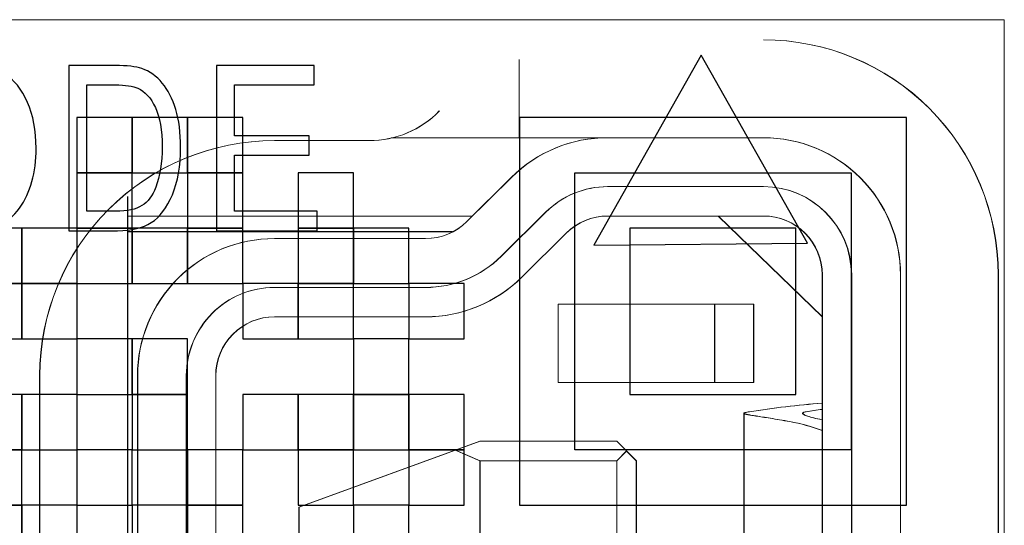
# Model space of a CAD drawing. Header units: millimetres. Extents: x -371 to 373, y -280 to 256.
# Tile 48 of 103: x -278.28 to -270.75, y 163.68 to 167.55. Entities that reach past the tile are written whole.
import ezdxf

# ---------------------------------------------------------------- set-up
doc = ezdxf.new("R2010")
doc.units = ezdxf.units.MM
doc.header["$MEASUREMENT"] = 0
doc.layers.add('layer 1', color=7, linetype='Continuous')

msp = doc.modelspace()

# ---------------------------------------------------------------- linework, layer by layer
at = {"layer": 'layer 1', "color": 7, "lineweight": 20}
msp.add_open_spline([(-284.5171, 167.5468), (-284.5171, 167.5468), (-270.7461, 167.5468), (-270.7461, 167.5468), (-270.7461, 167.5468), (-270.7461, 167.5468), (-270.7461, 153.7758), (-270.7461, 153.7758), (-270.7461, 153.7758), (-270.7461, 153.7758), (-284.5171, 153.7758), (-284.5171, 153.7758), (-284.5171, 153.7758), (-284.5171, 153.7758), (-284.5171, 167.5468), (-284.5171, 167.5468)], degree=3, knots=[0, 0, 0, 0, 0.2, 0.2, 0.2, 0.2, 0.4, 0.4, 0.4, 0.4, 0.6, 0.6, 0.6, 0.6, 1, 1, 1, 1], dxfattribs=at)
at = {"layer": 'layer 1', "color": 9, "lineweight": 9}
for points, knots in [([(-270.7933, 165.5964), (-270.7933, 166.073), (-270.9825, 166.5299), (-271.3195, 166.8668), (-271.3195, 166.8668), (-271.6564, 167.2038), (-272.1133, 167.393), (-272.5899, 167.393)], [0, 0, 0, 0, 0.333333, 0.333333, 0.333333, 0.333333, 1, 1, 1, 1]), ([(-270.7913, 165.5966), (-270.7913, 166.0731), (-270.9807, 166.5301), (-271.3176, 166.8671), (-271.3176, 166.8671), (-271.6544, 167.204), (-272.1115, 167.3932), (-272.5879, 167.3932)], [0, 0, 0, 0, 0.333333, 0.333333, 0.333333, 0.333333, 1, 1, 1, 1]), ([(-276.3328, 166.622), (-276.8093, 166.622), (-277.2663, 166.4328), (-277.6031, 166.0957), (-277.6031, 166.0957), (-277.9401, 165.7589), (-278.1294, 165.3019), (-278.1294, 164.8254)], [0, 0, 0, 0, 0.333333, 0.333333, 0.333333, 0.333333, 1, 1, 1, 1]), ([(-276.3308, 166.6221), (-276.8074, 166.6221), (-277.2643, 166.4329), (-277.6013, 166.096), (-277.6013, 166.096), (-277.9382, 165.759), (-278.1274, 165.3021), (-278.1274, 164.8255)], [0, 0, 0, 0, 0.333333, 0.333333, 0.333333, 0.333333, 1, 1, 1, 1]), ([(-271.5418, 165.5964), (-271.5418, 165.8745), (-271.6522, 166.141), (-271.8488, 166.3375), (-271.8488, 166.3375), (-272.0453, 166.5341), (-272.3118, 166.6445), (-272.5899, 166.6445)], [0, 0, 0, 0, 0.333333, 0.333333, 0.333333, 0.333333, 1, 1, 1, 1]), ([(-271.5399, 165.5966), (-271.5399, 165.8746), (-271.6504, 166.1411), (-271.8468, 166.3377), (-271.8468, 166.3377), (-272.0434, 166.5343), (-272.31, 166.6446), (-272.5879, 166.6446)], [0, 0, 0, 0, 0.333333, 0.333333, 0.333333, 0.333333, 1, 1, 1, 1]), ([(-272.1407, 165.5964), (-272.1407, 165.7156), (-272.188, 165.8298), (-272.2723, 165.914), (-272.2723, 165.914), (-272.3565, 165.9983), (-272.4707, 166.0456), (-272.5899, 166.0456)], [0, 0, 0, 0, 0.333333, 0.333333, 0.333333, 0.333333, 1, 1, 1, 1]), ([(-272.1388, 165.5966), (-272.1388, 165.7158), (-272.1861, 165.83), (-272.2704, 165.9143), (-272.2704, 165.9143), (-272.3547, 165.9984), (-272.4689, 166.0457), (-272.5879, 166.0457)], [0, 0, 0, 0, 0.333333, 0.333333, 0.333333, 0.333333, 1, 1, 1, 1]), ([(-276.3328, 165.8734), (-276.6108, 165.8734), (-276.8773, 165.7631), (-277.0739, 165.5665), (-277.0739, 165.5665), (-277.2705, 165.3699), (-277.3808, 165.1034), (-277.3808, 164.8254)], [0, 0, 0, 0, 0.333333, 0.333333, 0.333333, 0.333333, 1, 1, 1, 1]), ([(-276.3308, 165.8736), (-276.6089, 165.8736), (-276.8754, 165.7632), (-277.0719, 165.5666), (-277.0719, 165.5666), (-277.2685, 165.3701), (-277.3789, 165.1036), (-277.3789, 164.8255)], [0, 0, 0, 0, 0.333333, 0.333333, 0.333333, 0.333333, 1, 1, 1, 1]), ([(-276.3328, 165.4991), (-276.5114, 165.4991), (-276.6828, 165.4282), (-276.8092, 165.3018), (-276.8092, 165.3018), (-276.9355, 165.1754), (-277.0065, 165.004), (-277.0065, 164.8254)], [0, 0, 0, 0, 0.333333, 0.333333, 0.333333, 0.333333, 1, 1, 1, 1]), ([(-276.3308, 165.4993), (-276.5096, 165.4993), (-276.6809, 165.4283), (-276.8072, 165.3019), (-276.8072, 165.3019), (-276.9336, 165.1756), (-277.0046, 165.0043), (-277.0046, 164.8255)], [0, 0, 0, 0, 0.333333, 0.333333, 0.333333, 0.333333, 1, 1, 1, 1]), ([(-276.3328, 165.2745), (-276.452, 165.2745), (-276.5662, 165.2272), (-276.6503, 165.1429), (-276.6503, 165.1429), (-276.7346, 165.0588), (-276.7819, 164.9446), (-276.7819, 164.8254)], [0, 0, 0, 0, 0.333333, 0.333333, 0.333333, 0.333333, 1, 1, 1, 1]), ([(-276.3308, 165.2747), (-276.45, 165.2747), (-276.5642, 165.2274), (-276.6485, 165.1432), (-276.6485, 165.1432), (-276.7327, 165.0589), (-276.78, 164.9447), (-276.78, 164.8255)], [0, 0, 0, 0, 0.333333, 0.333333, 0.333333, 0.333333, 1, 1, 1, 1]), ([(-272.7396, 164.5369), (-272.7396, 164.5381), (-272.7382, 164.539), (-272.737, 164.5396), (-272.737, 164.5396), (-272.7343, 164.5411), (-272.7318, 164.5417), (-272.7292, 164.5424), (-272.7292, 164.5424), (-272.7252, 164.5435), (-272.7209, 164.5444), (-272.7165, 164.5453), (-272.7165, 164.5453), (-272.7105, 164.5465), (-272.7047, 164.5475), (-272.6987, 164.5484)], [0, 0, 0, 0, 0.2, 0.2, 0.2, 0.2, 0.4, 0.4, 0.4, 0.4, 0.6, 0.6, 0.6, 0.6, 1, 1, 1, 1]), ([(-272.3888, 164.4736), (-272.415, 164.4783), (-272.441, 164.483), (-272.4674, 164.4873), (-272.4674, 164.4873), (-272.4906, 164.4914), (-272.514, 164.4951), (-272.5373, 164.4989), (-272.5373, 164.4989), (-272.5575, 164.5022), (-272.5776, 164.5053), (-272.5978, 164.5084), (-272.5978, 164.5084), (-272.6146, 164.511), (-272.6313, 164.5135), (-272.6481, 164.5162), (-272.6481, 164.5162), (-272.6614, 164.5183), (-272.6746, 164.5204), (-272.6878, 164.5227), (-272.6878, 164.5227), (-272.6974, 164.5242), (-272.7069, 164.526), (-272.7165, 164.5279), (-272.7165, 164.5279), (-272.7198, 164.5287), (-272.7233, 164.5294), (-272.7266, 164.5303), (-272.7266, 164.5303), (-272.7289, 164.531), (-272.7315, 164.5318), (-272.7337, 164.5325), (-272.7337, 164.5325), (-272.7352, 164.5331), (-272.7367, 164.5337), (-272.7381, 164.5348), (-272.7381, 164.5348), (-272.7388, 164.5352), (-272.7396, 164.536), (-272.7396, 164.5369)], [0, 0, 0, 0, 0.090909, 0.090909, 0.090909, 0.090909, 0.181818, 0.181818, 0.181818, 0.181818, 0.272727, 0.272727, 0.272727, 0.272727, 0.363636, 0.363636, 0.363636, 0.363636, 0.454545, 0.454545, 0.454545, 0.454545, 0.545455, 0.545455, 0.545455, 0.545455, 0.636364, 0.636364, 0.636364, 0.636364, 0.727273, 0.727273, 0.727273, 0.727273, 0.818182, 0.818182, 0.818182, 0.818182, 1, 1, 1, 1]), ([(-272.7376, 164.537), (-272.7376, 164.5382), (-272.7363, 164.5391), (-272.7351, 164.5397), (-272.7351, 164.5397), (-272.7324, 164.5412), (-272.73, 164.5418), (-272.7274, 164.5426), (-272.7274, 164.5426), (-272.7233, 164.5436), (-272.7189, 164.5447), (-272.7146, 164.5454), (-272.7146, 164.5454), (-272.7087, 164.5466), (-272.7027, 164.5477), (-272.6969, 164.5486)], [0, 0, 0, 0, 0.2, 0.2, 0.2, 0.2, 0.4, 0.4, 0.4, 0.4, 0.6, 0.6, 0.6, 0.6, 1, 1, 1, 1]), ([(-272.3868, 164.4737), (-272.413, 164.4785), (-272.4392, 164.4831), (-272.4654, 164.4876), (-272.4654, 164.4876), (-272.4887, 164.4915), (-272.512, 164.4954), (-272.5354, 164.499), (-272.5354, 164.499), (-272.5556, 164.5023), (-272.5756, 164.5054), (-272.5958, 164.5086), (-272.5958, 164.5086), (-272.6126, 164.5111), (-272.6294, 164.5137), (-272.6462, 164.5164), (-272.6462, 164.5164), (-272.6595, 164.5185), (-272.6727, 164.5206), (-272.6858, 164.5228), (-272.6858, 164.5228), (-272.6956, 164.5245), (-272.7051, 164.5261), (-272.7146, 164.5282), (-272.7146, 164.5282), (-272.7179, 164.5288), (-272.7213, 164.5297), (-272.7246, 164.5306), (-272.7246, 164.5306), (-272.7272, 164.5312), (-272.7295, 164.5319), (-272.7319, 164.5328), (-272.7319, 164.5328), (-272.7334, 164.5333), (-272.7348, 164.5339), (-272.7363, 164.5349), (-272.7363, 164.5349), (-272.7369, 164.5355), (-272.7376, 164.5361), (-272.7376, 164.537)], [0, 0, 0, 0, 0.090909, 0.090909, 0.090909, 0.090909, 0.181818, 0.181818, 0.181818, 0.181818, 0.272727, 0.272727, 0.272727, 0.272727, 0.363636, 0.363636, 0.363636, 0.363636, 0.454545, 0.454545, 0.454545, 0.454545, 0.545455, 0.545455, 0.545455, 0.545455, 0.636364, 0.636364, 0.636364, 0.636364, 0.727273, 0.727273, 0.727273, 0.727273, 0.818182, 0.818182, 0.818182, 0.818182, 1, 1, 1, 1]), ([(-272.2904, 164.5369), (-272.2904, 164.5399), (-272.2871, 164.542), (-272.284, 164.5435), (-272.284, 164.5435), (-272.2813, 164.5448), (-272.2787, 164.5454), (-272.2761, 164.5462), (-272.2761, 164.5462), (-272.2725, 164.5471), (-272.2687, 164.5478), (-272.265, 164.5484)], [0, 0, 0, 0, 0.25, 0.25, 0.25, 0.25, 0.5, 0.5, 0.5, 0.5, 1, 1, 1, 1]), ([(-272.1436, 164.4876), (-272.1645, 164.492), (-272.1856, 164.4966), (-272.2064, 164.5019), (-272.2064, 164.5019), (-272.222, 164.5057), (-272.2374, 164.5101), (-272.2527, 164.5152), (-272.2527, 164.5152), (-272.2624, 164.5183), (-272.272, 164.5219), (-272.2808, 164.5269), (-272.2808, 164.5269), (-272.2834, 164.5284), (-272.2859, 164.5298), (-272.288, 164.5321), (-272.288, 164.5321), (-272.2892, 164.5334), (-272.2904, 164.5351), (-272.2904, 164.5369)], [0, 0, 0, 0, 0.166667, 0.166667, 0.166667, 0.166667, 0.333333, 0.333333, 0.333333, 0.333333, 0.5, 0.5, 0.5, 0.5, 0.666667, 0.666667, 0.666667, 0.666667, 1, 1, 1, 1]), ([(-272.2885, 164.537), (-272.2885, 164.5402), (-272.2852, 164.5423), (-272.282, 164.5436), (-272.282, 164.5436), (-272.2793, 164.545), (-272.2768, 164.5457), (-272.2741, 164.5463), (-272.2741, 164.5463), (-272.2705, 164.5472), (-272.2668, 164.548), (-272.263, 164.5486)], [0, 0, 0, 0, 0.25, 0.25, 0.25, 0.25, 0.5, 0.5, 0.5, 0.5, 1, 1, 1, 1]), ([(-272.1416, 164.4878), (-272.1627, 164.4921), (-272.1837, 164.4969), (-272.2045, 164.5022), (-272.2045, 164.5022), (-272.2201, 164.506), (-272.2355, 164.5102), (-272.2508, 164.5153), (-272.2508, 164.5153), (-272.2605, 164.5185), (-272.2702, 164.5221), (-272.279, 164.527), (-272.279, 164.527), (-272.2816, 164.5285), (-272.284, 164.53), (-272.2861, 164.5322), (-272.2861, 164.5322), (-272.2874, 164.5336), (-272.2885, 164.5352), (-272.2885, 164.537)], [0, 0, 0, 0, 0.166667, 0.166667, 0.166667, 0.166667, 0.333333, 0.333333, 0.333333, 0.333333, 0.5, 0.5, 0.5, 0.5, 0.666667, 0.666667, 0.666667, 0.666667, 1, 1, 1, 1])]:
    msp.add_open_spline(points, degree=3, knots=knots, dxfattribs=at)
for points in [[(-274.4594, 166.6446), (-274.4594, 166.6446), (-274.4594, 167.2429), (-274.4594, 167.2429)], [(-275.6074, 166.622), (-275.4053, 166.622), (-275.2116, 166.7037), (-275.0707, 166.8488)], [(-275.6055, 166.6221), (-275.4033, 166.6221), (-275.2098, 166.704), (-275.0687, 166.849)], [(-275.6074, 166.622), (-275.6074, 166.622), (-276.3328, 166.622), (-276.3328, 166.622)], [(-275.6055, 166.6221), (-275.6055, 166.6221), (-276.3308, 166.6221), (-276.3308, 166.6221)], [(-272.5899, 166.6445), (-272.5899, 166.6445), (-275.4399, 166.6445), (-275.4399, 166.6445)], [(-272.5879, 166.6446), (-272.5879, 166.6446), (-275.4379, 166.6446), (-275.4379, 166.6446)], [(-273.7825, 166.6445), (-274.0587, 166.6445), (-274.3237, 166.5355), (-274.52, 166.3411)], [(-273.7806, 166.6446), (-274.0568, 166.6446), (-274.3218, 166.5356), (-274.5181, 166.3413)], [(-274.52, 166.3411), (-274.52, 166.3411), (-274.8609, 166.0034), (-274.8609, 166.0034)], [(-274.5181, 166.3413), (-274.5181, 166.3413), (-274.859, 166.0037), (-274.859, 166.0037)], [(-273.7825, 166.2702), (-273.9601, 166.2702), (-274.1304, 166.2001), (-274.2565, 166.0751)], [(-273.7806, 166.2703), (-273.9581, 166.2703), (-274.1285, 166.2002), (-274.2547, 166.0754)], [(-273.7825, 166.2702), (-273.7825, 166.2702), (-272.5899, 166.2702), (-272.5899, 166.2702)], [(-273.7806, 166.2703), (-273.7806, 166.2703), (-272.5879, 166.2703), (-272.5879, 166.2703)], [(-271.9161, 165.5964), (-271.9161, 165.9685), (-272.2178, 166.2702), (-272.5899, 166.2702)], [(-271.9142, 165.5966), (-271.9142, 165.9688), (-272.2159, 166.2703), (-272.5879, 166.2703)], [(-277.4557, 166.1944), (-277.4557, 166.1944), (-277.4557, 155.5663), (-277.4557, 155.5663)], [(-277.4537, 166.1949), (-277.4537, 166.1949), (-277.4537, 155.5663), (-277.4537, 155.5663)], [(-277.4557, 166.0456), (-277.4557, 166.0456), (-274.8182, 166.0456), (-274.8182, 166.0456)], [(-277.4537, 166.0457), (-277.4537, 166.0457), (-274.8165, 166.0457), (-274.8165, 166.0457)], [(-274.5974, 165.7375), (-274.5974, 165.7375), (-274.2565, 166.0751), (-274.2565, 166.0751)], [(-274.5956, 165.7376), (-274.5956, 165.7376), (-274.2547, 166.0754), (-274.2547, 166.0754)], [(-273.7825, 166.0456), (-273.9008, 166.0456), (-274.0144, 165.9989), (-274.0986, 165.9156)], [(-273.7806, 166.0457), (-273.899, 166.0457), (-274.0125, 165.999), (-274.0966, 165.9158)], [(-273.7825, 166.0456), (-273.7825, 166.0456), (-272.5899, 166.0456), (-272.5899, 166.0456)], [(-273.7806, 166.0457), (-273.7806, 166.0457), (-272.5879, 166.0457), (-272.5879, 166.0457)], [(-272.935, 166.0456), (-272.935, 166.0456), (-272.1407, 165.2745), (-272.1407, 165.2745)], [(-272.933, 166.0457), (-272.933, 166.0457), (-272.1388, 165.2747), (-272.1388, 165.2747)], [(-275.177, 165.8734), (-275.0585, 165.8734), (-274.9449, 165.9201), (-274.8609, 166.0034)], [(-275.175, 165.8736), (-275.0566, 165.8736), (-274.9431, 165.9203), (-274.859, 166.0037)], [(-274.9708, 165.9258), (-274.9708, 165.9258), (-277.4557, 165.9258), (-277.4557, 165.9258)], [(-274.9689, 165.926), (-274.9689, 165.926), (-277.4537, 165.926), (-277.4537, 165.926)], [(-275.177, 165.8734), (-275.177, 165.8734), (-276.3328, 165.8734), (-276.3328, 165.8734)], [(-275.175, 165.8736), (-275.175, 165.8736), (-276.3308, 165.8736), (-276.3308, 165.8736)], [(-274.4395, 165.5779), (-274.4395, 165.5779), (-274.0986, 165.9156), (-274.0986, 165.9156)], [(-274.4375, 165.5782), (-274.4375, 165.5782), (-274.0966, 165.9158), (-274.0966, 165.9158)], [(-275.177, 165.4991), (-274.9599, 165.4991), (-274.7516, 165.5848), (-274.5974, 165.7375)], [(-275.175, 165.4993), (-274.9579, 165.4993), (-274.7498, 165.5849), (-274.5956, 165.7376)], [(-275.177, 165.2745), (-274.9007, 165.2745), (-274.6357, 165.3835), (-274.4395, 165.5779)], [(-275.175, 165.2747), (-274.8988, 165.2747), (-274.6338, 165.3838), (-274.4375, 165.5782)], [(-272.1407, 165.5964), (-272.1407, 165.5964), (-272.1407, 156.1642), (-272.1407, 156.1642)], [(-272.1388, 165.5966), (-272.1388, 165.5966), (-272.1388, 156.1644), (-272.1388, 156.1644)], [(-271.9161, 165.5964), (-271.9161, 165.5964), (-271.9161, 156.1642), (-271.9161, 156.1642)], [(-271.9142, 165.5966), (-271.9142, 165.5966), (-271.9142, 156.1644), (-271.9142, 156.1644)], [(-271.5418, 156.1642), (-271.5418, 156.1642), (-271.5418, 165.5964), (-271.5418, 165.5964)], [(-271.5399, 156.1644), (-271.5399, 156.1644), (-271.5399, 165.5966), (-271.5399, 165.5966)], [(-270.7933, 156.1642), (-270.7933, 156.1642), (-270.7933, 165.5964), (-270.7933, 165.5964)], [(-270.7913, 156.1644), (-270.7913, 156.1644), (-270.7913, 165.5966), (-270.7913, 165.5966)], [(-276.3328, 165.4991), (-276.3328, 165.4991), (-275.177, 165.4991), (-275.177, 165.4991)], [(-276.3308, 165.4993), (-276.3308, 165.4993), (-275.175, 165.4993), (-275.175, 165.4993)], [(-274.1619, 165.3719), (-274.1619, 165.3719), (-274.1619, 164.773), (-274.1619, 164.773)], [(-272.6647, 165.3719), (-272.6647, 165.3719), (-274.1619, 165.3719), (-274.1619, 165.3719)], [(-274.1599, 165.372), (-274.1599, 165.372), (-274.1599, 164.7731), (-274.1599, 164.7731)], [(-272.6628, 165.372), (-272.6628, 165.372), (-274.1599, 165.372), (-274.1599, 165.372)], [(-272.9642, 165.3719), (-272.9642, 165.3719), (-272.9642, 164.773), (-272.9642, 164.773)], [(-272.9622, 165.372), (-272.9622, 165.372), (-272.9622, 164.7731), (-272.9622, 164.7731)], [(-272.6647, 164.773), (-272.6647, 164.773), (-272.6647, 165.3719), (-272.6647, 165.3719)], [(-272.6628, 164.7731), (-272.6628, 164.7731), (-272.6628, 165.372), (-272.6628, 165.372)], [(-276.3328, 165.2745), (-276.3328, 165.2745), (-275.177, 165.2745), (-275.177, 165.2745)], [(-276.3308, 165.2747), (-276.3308, 165.2747), (-275.175, 165.2747), (-275.175, 165.2747)], [(-278.1294, 164.8254), (-278.1294, 164.8254), (-278.1294, 156.9353), (-278.1294, 156.9353)], [(-278.1274, 164.8255), (-278.1274, 164.8255), (-278.1274, 156.9354), (-278.1274, 156.9354)], [(-277.3808, 164.8254), (-277.3808, 164.8254), (-277.3808, 156.9353), (-277.3808, 156.9353)], [(-277.3789, 164.8255), (-277.3789, 164.8255), (-277.3789, 156.9354), (-277.3789, 156.9354)], [(-277.0065, 156.9353), (-277.0065, 156.9353), (-277.0065, 164.8254), (-277.0065, 164.8254)], [(-277.0046, 156.9354), (-277.0046, 156.9354), (-277.0046, 164.8255), (-277.0046, 164.8255)], [(-276.7819, 164.8254), (-276.7819, 164.8254), (-276.7819, 156.9353), (-276.7819, 156.9353)], [(-276.78, 164.8255), (-276.78, 164.8255), (-276.78, 156.9354), (-276.78, 156.9354)], [(-274.1619, 164.773), (-274.1619, 164.773), (-272.6647, 164.773), (-272.6647, 164.773)], [(-274.1599, 164.7731), (-274.1599, 164.7731), (-272.6628, 164.7731), (-272.6628, 164.7731)], [(-272.1407, 164.6141), (-272.3276, 164.6002), (-272.5138, 164.5784), (-272.6987, 164.5484)], [(-272.1388, 164.6143), (-272.3256, 164.6004), (-272.5119, 164.5785), (-272.6969, 164.5486)], [(-272.7396, 163.2125), (-272.7396, 163.2125), (-272.7396, 164.5369), (-272.7396, 164.5369)], [(-272.7376, 163.2126), (-272.7376, 163.2126), (-272.7376, 164.537), (-272.7376, 164.537)], [(-272.1407, 164.5673), (-272.1822, 164.5614), (-272.2237, 164.5552), (-272.265, 164.5484)], [(-272.1388, 164.5674), (-272.1802, 164.5616), (-272.2217, 164.5553), (-272.263, 164.5486)], [(-272.1406, 164.4059), (-272.2213, 164.4354), (-272.3043, 164.458), (-272.3888, 164.4736)], [(-272.1388, 164.406), (-272.2193, 164.4355), (-272.3024, 164.4581), (-272.3868, 164.4737)], [(-274.7608, 164.3238), (-274.7608, 164.3238), (-276.1456, 163.8197), (-276.1456, 163.8197)], [(-274.7588, 164.324), (-274.7588, 164.324), (-276.1437, 163.82), (-276.1437, 163.82)], [(-273.7127, 164.3238), (-273.7127, 164.3238), (-274.7608, 164.3238), (-274.7608, 164.3238)], [(-273.7108, 164.324), (-273.7108, 164.324), (-274.7588, 164.324), (-274.7588, 164.324)], [(-273.563, 164.1741), (-273.563, 164.1741), (-273.7127, 164.3238), (-273.7127, 164.3238)], [(-273.5611, 164.1743), (-273.5611, 164.1743), (-273.7108, 164.324), (-273.7108, 164.324)], [(-274.7608, 164.1741), (-274.7608, 164.1741), (-274.9488, 164.2554), (-274.9488, 164.2554)], [(-274.7588, 164.1743), (-274.7588, 164.1743), (-274.9469, 164.2556), (-274.9469, 164.2556)], [(-273.6379, 164.249), (-273.6379, 164.249), (-273.7127, 164.1741), (-273.7127, 164.1741)], [(-273.6359, 164.2491), (-273.6359, 164.2491), (-273.7108, 164.1743), (-273.7108, 164.1743)], [(-274.7608, 163.5753), (-274.7608, 163.5753), (-274.7608, 164.1741), (-274.7608, 164.1741)], [(-274.7608, 164.1741), (-274.7608, 164.1741), (-273.7127, 164.1741), (-273.7127, 164.1741)], [(-274.7588, 163.5754), (-274.7588, 163.5754), (-274.7588, 164.1743), (-274.7588, 164.1743)], [(-274.7588, 164.1743), (-274.7588, 164.1743), (-273.7108, 164.1743), (-273.7108, 164.1743)], [(-273.7127, 164.1741), (-273.7127, 164.1741), (-273.7127, 157.5866), (-273.7127, 157.5866)], [(-273.7108, 164.1743), (-273.7108, 164.1743), (-273.7108, 157.5867), (-273.7108, 157.5867)], [(-273.563, 157.5866), (-273.563, 157.5866), (-273.563, 164.1741), (-273.563, 164.1741)], [(-273.5611, 157.5867), (-273.5611, 157.5867), (-273.5611, 164.1743), (-273.5611, 164.1743)], [(-276.1456, 163.8197), (-276.1456, 163.8197), (-276.1456, 163.0412), (-276.1456, 163.0412)], [(-276.1437, 163.82), (-276.1437, 163.82), (-276.1437, 163.0415), (-276.1437, 163.0415)]]:
    msp.add_open_spline(points, degree=3, dxfattribs=at)
at = {"layer": 'layer 1', "color": 8}
for points, knots in [([(-272.2533, 165.8383), (-272.2533, 165.8383), (-273.8883, 165.8216), (-273.8883, 165.8216), (-273.8883, 165.8216), (-273.8883, 165.8216), (-273.0661, 167.2769), (-273.0661, 167.2769), (-273.0661, 167.2769), (-273.0661, 167.2769), (-272.2533, 165.8383), (-272.2533, 165.8383)], [0, 0, 0, 0, 0.25, 0.25, 0.25, 0.25, 0.5, 0.5, 0.5, 0.5, 1, 1, 1, 1]), ([(-279.1474, 166.548), (-279.1474, 166.7632), (-279.1001, 166.9284), (-279.0051, 167.044), (-279.0051, 167.044), (-278.9105, 167.1595), (-278.7923, 167.2174), (-278.6509, 167.2174), (-278.6509, 167.2174), (-278.5594, 167.2174), (-278.4763, 167.1915), (-278.401, 167.1401), (-278.401, 167.1401), (-278.3257, 167.0884), (-278.2661, 167.0134), (-278.222, 166.9149), (-278.222, 166.9149), (-278.1782, 166.8167), (-278.1561, 166.6994), (-278.1561, 166.5636), (-278.1561, 166.5636), (-278.1561, 166.3766), (-278.1987, 166.2243), (-278.2837, 166.1068), (-278.2837, 166.1068), (-278.3775, 165.9771), (-278.5001, 165.9121), (-278.6518, 165.9121), (-278.6518, 165.9121), (-278.8046, 165.9121), (-278.9275, 165.9786), (-279.0207, 166.1117), (-279.0207, 166.1117), (-279.1051, 166.2323), (-279.1474, 166.3775), (-279.1474, 166.548)], [0, 0, 0, 0, 0.1, 0.1, 0.1, 0.1, 0.2, 0.2, 0.2, 0.2, 0.3, 0.3, 0.3, 0.3, 0.4, 0.4, 0.4, 0.4, 0.5, 0.5, 0.5, 0.5, 0.6, 0.6, 0.6, 0.6, 0.7, 0.7, 0.7, 0.7, 0.8, 0.8, 0.8, 0.8, 1, 1, 1, 1]), ([(-277.906, 165.9333), (-277.906, 165.9333), (-277.906, 167.1963), (-277.906, 167.1963), (-277.906, 167.1963), (-277.906, 167.1963), (-277.5488, 167.1963), (-277.5488, 167.1963), (-277.5488, 167.1963), (-277.4607, 167.1963), (-277.3933, 167.1886), (-277.3475, 167.173), (-277.3475, 167.173), (-277.2872, 167.153), (-277.2352, 167.116), (-277.1908, 167.0628), (-277.1908, 167.0628), (-277.1467, 167.0093), (-277.1123, 166.942), (-277.0876, 166.8608), (-277.0876, 166.8608), (-277.0629, 166.7794), (-277.0505, 166.683), (-277.0505, 166.5715), (-277.0505, 166.5715), (-277.0505, 166.4287), (-277.0714, 166.3072), (-277.1135, 166.2076), (-277.1135, 166.2076), (-277.1552, 166.1079), (-277.209, 166.0374), (-277.2749, 165.9956), (-277.2749, 165.9956), (-277.3404, 165.9542), (-277.4263, 165.9333), (-277.5324, 165.9333), (-277.5324, 165.9333), (-277.5324, 165.9333), (-277.906, 165.9333), (-277.906, 165.9333)], [0, 0, 0, 0, 0.090909, 0.090909, 0.090909, 0.090909, 0.181818, 0.181818, 0.181818, 0.181818, 0.272727, 0.272727, 0.272727, 0.272727, 0.363636, 0.363636, 0.363636, 0.363636, 0.454545, 0.454545, 0.454545, 0.454545, 0.545455, 0.545455, 0.545455, 0.545455, 0.636364, 0.636364, 0.636364, 0.636364, 0.727273, 0.727273, 0.727273, 0.727273, 0.818182, 0.818182, 0.818182, 0.818182, 1, 1, 1, 1]), ([(-276.7764, 165.9333), (-276.7764, 165.9333), (-276.7764, 167.1963), (-276.7764, 167.1963), (-276.7764, 167.1963), (-276.7764, 167.1963), (-276.0286, 167.1963), (-276.0286, 167.1963), (-276.0286, 167.1963), (-276.0286, 167.1963), (-276.0286, 167.0481), (-276.0286, 167.0481), (-276.0286, 167.0481), (-276.0286, 167.0481), (-276.6389, 167.0481), (-276.6389, 167.0481), (-276.6389, 167.0481), (-276.6389, 167.0481), (-276.6389, 166.66), (-276.6389, 166.66), (-276.6389, 166.66), (-276.6389, 166.66), (-276.0656, 166.66), (-276.0656, 166.66), (-276.0656, 166.66), (-276.0656, 166.66), (-276.0656, 166.5119), (-276.0656, 166.5119), (-276.0656, 166.5119), (-276.0656, 166.5119), (-276.6389, 166.5119), (-276.6389, 166.5119), (-276.6389, 166.5119), (-276.6389, 166.5119), (-276.6389, 166.0815), (-276.6389, 166.0815), (-276.6389, 166.0815), (-276.6389, 166.0815), (-276.0039, 166.0815), (-276.0039, 166.0815), (-276.0039, 166.0815), (-276.0039, 166.0815), (-276.0039, 165.9333), (-276.0039, 165.9333), (-276.0039, 165.9333), (-276.0039, 165.9333), (-276.7764, 165.9333), (-276.7764, 165.9333)], [0, 0, 0, 0, 0.076923, 0.076923, 0.076923, 0.076923, 0.153846, 0.153846, 0.153846, 0.153846, 0.230769, 0.230769, 0.230769, 0.230769, 0.307692, 0.307692, 0.307692, 0.307692, 0.384615, 0.384615, 0.384615, 0.384615, 0.461538, 0.461538, 0.461538, 0.461538, 0.538462, 0.538462, 0.538462, 0.538462, 0.615385, 0.615385, 0.615385, 0.615385, 0.692308, 0.692308, 0.692308, 0.692308, 0.769231, 0.769231, 0.769231, 0.769231, 0.846154, 0.846154, 0.846154, 0.846154, 1, 1, 1, 1]), ([(-277.7685, 166.0815), (-277.7685, 166.0815), (-277.5483, 166.0815), (-277.5483, 166.0815), (-277.5483, 166.0815), (-277.4595, 166.0815), (-277.3922, 166.0959), (-277.3463, 166.125), (-277.3463, 166.125), (-277.3004, 166.1541), (-277.2652, 166.2008), (-277.2408, 166.2652), (-277.2408, 166.2652), (-277.2081, 166.3511), (-277.1917, 166.4537), (-277.1917, 166.5733), (-277.1917, 166.5733), (-277.1917, 166.7018), (-277.209, 166.8026), (-277.2437, 166.8758), (-277.2437, 166.8758), (-277.2784, 166.9493), (-277.3228, 166.9984), (-277.3775, 167.0231), (-277.3775, 167.0231), (-277.4139, 167.0399), (-277.4721, 167.0481), (-277.5518, 167.0481), (-277.5518, 167.0481), (-277.5518, 167.0481), (-277.7685, 167.0481), (-277.7685, 167.0481), (-277.7685, 167.0481), (-277.7685, 167.0481), (-277.7685, 166.0815), (-277.7685, 166.0815)], [0, 0, 0, 0, 0.1, 0.1, 0.1, 0.1, 0.2, 0.2, 0.2, 0.2, 0.3, 0.3, 0.3, 0.3, 0.4, 0.4, 0.4, 0.4, 0.5, 0.5, 0.5, 0.5, 0.6, 0.6, 0.6, 0.6, 0.7, 0.7, 0.7, 0.7, 0.8, 0.8, 0.8, 0.8, 1, 1, 1, 1])]:
    msp.add_open_spline(points, degree=3, knots=knots, dxfattribs=at)
at = {"layer": 'layer 1', "color": 250}
for points, knots in [([(-277.8433, 166.7982), (-277.8433, 166.7982), (-277.42, 166.7982), (-277.42, 166.7982), (-277.42, 166.7982), (-277.42, 166.7982), (-277.42, 166.375), (-277.42, 166.375), (-277.42, 166.375), (-277.42, 166.375), (-277.8433, 166.375), (-277.8433, 166.375), (-277.8433, 166.375), (-277.8433, 166.375), (-277.8433, 166.7982), (-277.8433, 166.7982)], [0, 0, 0, 0, 0.2, 0.2, 0.2, 0.2, 0.4, 0.4, 0.4, 0.4, 0.6, 0.6, 0.6, 0.6, 1, 1, 1, 1]), ([(-277.42, 166.7982), (-277.42, 166.7982), (-276.9968, 166.7982), (-276.9968, 166.7982), (-276.9968, 166.7982), (-276.9968, 166.7982), (-276.9968, 166.375), (-276.9968, 166.375), (-276.9968, 166.375), (-276.9968, 166.375), (-277.42, 166.375), (-277.42, 166.375), (-277.42, 166.375), (-277.42, 166.375), (-277.42, 166.7982), (-277.42, 166.7982)], [0, 0, 0, 0, 0.2, 0.2, 0.2, 0.2, 0.4, 0.4, 0.4, 0.4, 0.6, 0.6, 0.6, 0.6, 1, 1, 1, 1]), ([(-276.9968, 166.7982), (-276.9968, 166.7982), (-276.5735, 166.7982), (-276.5735, 166.7982), (-276.5735, 166.7982), (-276.5735, 166.7982), (-276.5735, 166.375), (-276.5735, 166.375), (-276.5735, 166.375), (-276.5735, 166.375), (-276.9968, 166.375), (-276.9968, 166.375), (-276.9968, 166.375), (-276.9968, 166.375), (-276.9968, 166.7982), (-276.9968, 166.7982)], [0, 0, 0, 0, 0.2, 0.2, 0.2, 0.2, 0.4, 0.4, 0.4, 0.4, 0.6, 0.6, 0.6, 0.6, 1, 1, 1, 1]), ([(-274.4574, 166.7981), (-274.4574, 166.7981), (-271.4948, 166.7981), (-271.4948, 166.7981), (-271.4948, 166.7981), (-271.4948, 166.7981), (-271.4948, 163.8355), (-271.4948, 163.8355), (-271.4948, 163.8355), (-271.4948, 163.8355), (-274.4574, 163.8355), (-274.4574, 163.8355), (-274.4574, 163.8355), (-274.4574, 163.8355), (-274.4574, 166.7981), (-274.4574, 166.7981)], [0, 0, 0, 0, 0.2, 0.2, 0.2, 0.2, 0.4, 0.4, 0.4, 0.4, 0.6, 0.6, 0.6, 0.6, 1, 1, 1, 1]), ([(-277.8433, 166.375), (-277.8433, 166.375), (-277.42, 166.375), (-277.42, 166.375), (-277.42, 166.375), (-277.42, 166.375), (-277.42, 165.9517), (-277.42, 165.9517), (-277.42, 165.9517), (-277.42, 165.9517), (-277.8433, 165.9517), (-277.8433, 165.9517), (-277.8433, 165.9517), (-277.8433, 165.9517), (-277.8433, 166.375), (-277.8433, 166.375)], [0, 0, 0, 0, 0.2, 0.2, 0.2, 0.2, 0.4, 0.4, 0.4, 0.4, 0.6, 0.6, 0.6, 0.6, 1, 1, 1, 1]), ([(-276.9968, 166.375), (-276.9968, 166.375), (-276.5735, 166.375), (-276.5735, 166.375), (-276.5735, 166.375), (-276.5735, 166.375), (-276.5735, 165.9517), (-276.5735, 165.9517), (-276.5735, 165.9517), (-276.5735, 165.9517), (-276.9968, 165.9517), (-276.9968, 165.9517), (-276.9968, 165.9517), (-276.9968, 165.9517), (-276.9968, 166.375), (-276.9968, 166.375)], [0, 0, 0, 0, 0.2, 0.2, 0.2, 0.2, 0.4, 0.4, 0.4, 0.4, 0.6, 0.6, 0.6, 0.6, 1, 1, 1, 1]), ([(-276.1503, 166.375), (-276.1503, 166.375), (-275.727, 166.375), (-275.727, 166.375), (-275.727, 166.375), (-275.727, 166.375), (-275.727, 165.9517), (-275.727, 165.9517), (-275.727, 165.9517), (-275.727, 165.9517), (-276.1503, 165.9517), (-276.1503, 165.9517), (-276.1503, 165.9517), (-276.1503, 165.9517), (-276.1503, 166.375), (-276.1503, 166.375)], [0, 0, 0, 0, 0.2, 0.2, 0.2, 0.2, 0.4, 0.4, 0.4, 0.4, 0.6, 0.6, 0.6, 0.6, 1, 1, 1, 1]), ([(-273.6109, 166.375), (-273.6109, 166.375), (-274.0342, 166.375), (-274.0342, 166.375), (-274.0342, 166.375), (-274.0342, 166.375), (-274.0342, 164.2587), (-274.0342, 164.2587), (-274.0342, 164.2587), (-274.0342, 164.2587), (-271.9179, 164.2587), (-271.9179, 164.2587), (-271.9179, 164.2587), (-271.9179, 164.2587), (-271.9179, 166.375), (-271.9179, 166.375), (-271.9179, 166.375), (-271.9179, 166.375), (-273.6109, 166.375), (-273.6109, 166.375)], [0, 0, 0, 0, 0.166667, 0.166667, 0.166667, 0.166667, 0.333333, 0.333333, 0.333333, 0.333333, 0.5, 0.5, 0.5, 0.5, 0.666667, 0.666667, 0.666667, 0.666667, 1, 1, 1, 1]), ([(-278.6898, 165.9517), (-278.6898, 165.9517), (-278.2664, 165.9517), (-278.2664, 165.9517), (-278.2664, 165.9517), (-278.2664, 165.9517), (-278.2664, 165.5285), (-278.2664, 165.5285), (-278.2664, 165.5285), (-278.2664, 165.5285), (-278.6898, 165.5285), (-278.6898, 165.5285), (-278.6898, 165.5285), (-278.6898, 165.5285), (-278.6898, 165.9517), (-278.6898, 165.9517)], [0, 0, 0, 0, 0.2, 0.2, 0.2, 0.2, 0.4, 0.4, 0.4, 0.4, 0.6, 0.6, 0.6, 0.6, 1, 1, 1, 1]), ([(-278.2665, 165.9517), (-278.2665, 165.9517), (-277.8431, 165.9517), (-277.8431, 165.9517), (-277.8431, 165.9517), (-277.8431, 165.9517), (-277.8431, 165.5285), (-277.8431, 165.5285), (-277.8431, 165.5285), (-277.8431, 165.5285), (-278.2665, 165.5285), (-278.2665, 165.5285), (-278.2665, 165.5285), (-278.2665, 165.5285), (-278.2665, 165.9517), (-278.2665, 165.9517)], [0, 0, 0, 0, 0.2, 0.2, 0.2, 0.2, 0.4, 0.4, 0.4, 0.4, 0.6, 0.6, 0.6, 0.6, 1, 1, 1, 1]), ([(-277.8433, 165.9517), (-277.8433, 165.9517), (-277.42, 165.9517), (-277.42, 165.9517), (-277.42, 165.9517), (-277.42, 165.9517), (-277.42, 165.5285), (-277.42, 165.5285), (-277.42, 165.5285), (-277.42, 165.5285), (-277.8433, 165.5285), (-277.8433, 165.5285), (-277.8433, 165.5285), (-277.8433, 165.5285), (-277.8433, 165.9517), (-277.8433, 165.9517)], [0, 0, 0, 0, 0.2, 0.2, 0.2, 0.2, 0.4, 0.4, 0.4, 0.4, 0.6, 0.6, 0.6, 0.6, 1, 1, 1, 1]), ([(-277.42, 165.9517), (-277.42, 165.9517), (-276.9968, 165.9517), (-276.9968, 165.9517), (-276.9968, 165.9517), (-276.9968, 165.9517), (-276.9968, 165.5285), (-276.9968, 165.5285), (-276.9968, 165.5285), (-276.9968, 165.5285), (-277.42, 165.5285), (-277.42, 165.5285), (-277.42, 165.5285), (-277.42, 165.5285), (-277.42, 165.9517), (-277.42, 165.9517)], [0, 0, 0, 0, 0.2, 0.2, 0.2, 0.2, 0.4, 0.4, 0.4, 0.4, 0.6, 0.6, 0.6, 0.6, 1, 1, 1, 1]), ([(-276.9968, 165.9517), (-276.9968, 165.9517), (-276.5735, 165.9517), (-276.5735, 165.9517), (-276.5735, 165.9517), (-276.5735, 165.9517), (-276.5735, 165.5285), (-276.5735, 165.5285), (-276.5735, 165.5285), (-276.5735, 165.5285), (-276.9968, 165.5285), (-276.9968, 165.5285), (-276.9968, 165.5285), (-276.9968, 165.5285), (-276.9968, 165.9517), (-276.9968, 165.9517)], [0, 0, 0, 0, 0.2, 0.2, 0.2, 0.2, 0.4, 0.4, 0.4, 0.4, 0.6, 0.6, 0.6, 0.6, 1, 1, 1, 1]), ([(-276.1503, 165.9517), (-276.1503, 165.9517), (-275.727, 165.9517), (-275.727, 165.9517), (-275.727, 165.9517), (-275.727, 165.9517), (-275.727, 165.5285), (-275.727, 165.5285), (-275.727, 165.5285), (-275.727, 165.5285), (-276.1503, 165.5285), (-276.1503, 165.5285), (-276.1503, 165.5285), (-276.1503, 165.5285), (-276.1503, 165.9517), (-276.1503, 165.9517)], [0, 0, 0, 0, 0.2, 0.2, 0.2, 0.2, 0.4, 0.4, 0.4, 0.4, 0.6, 0.6, 0.6, 0.6, 1, 1, 1, 1]), ([(-275.727, 165.9517), (-275.727, 165.9517), (-275.3038, 165.9517), (-275.3038, 165.9517), (-275.3038, 165.9517), (-275.3038, 165.9517), (-275.3038, 165.5285), (-275.3038, 165.5285), (-275.3038, 165.5285), (-275.3038, 165.5285), (-275.727, 165.5285), (-275.727, 165.5285), (-275.727, 165.5285), (-275.727, 165.5285), (-275.727, 165.9517), (-275.727, 165.9517)], [0, 0, 0, 0, 0.2, 0.2, 0.2, 0.2, 0.4, 0.4, 0.4, 0.4, 0.6, 0.6, 0.6, 0.6, 1, 1, 1, 1]), ([(-273.6109, 165.9517), (-273.6109, 165.9517), (-272.3412, 165.9517), (-272.3412, 165.9517), (-272.3412, 165.9517), (-272.3412, 165.9517), (-272.3412, 164.682), (-272.3412, 164.682), (-272.3412, 164.682), (-272.3412, 164.682), (-273.6109, 164.682), (-273.6109, 164.682), (-273.6109, 164.682), (-273.6109, 164.682), (-273.6109, 165.9517), (-273.6109, 165.9517)], [0, 0, 0, 0, 0.2, 0.2, 0.2, 0.2, 0.4, 0.4, 0.4, 0.4, 0.6, 0.6, 0.6, 0.6, 1, 1, 1, 1]), ([(-278.6898, 165.5285), (-278.6898, 165.5285), (-278.2664, 165.5285), (-278.2664, 165.5285), (-278.2664, 165.5285), (-278.2664, 165.5285), (-278.2664, 165.1052), (-278.2664, 165.1052), (-278.2664, 165.1052), (-278.2664, 165.1052), (-278.6898, 165.1052), (-278.6898, 165.1052), (-278.6898, 165.1052), (-278.6898, 165.1052), (-278.6898, 165.5285), (-278.6898, 165.5285)], [0, 0, 0, 0, 0.2, 0.2, 0.2, 0.2, 0.4, 0.4, 0.4, 0.4, 0.6, 0.6, 0.6, 0.6, 1, 1, 1, 1]), ([(-278.2665, 165.5285), (-278.2665, 165.5285), (-277.8431, 165.5285), (-277.8431, 165.5285), (-277.8431, 165.5285), (-277.8431, 165.5285), (-277.8431, 165.1052), (-277.8431, 165.1052), (-277.8431, 165.1052), (-277.8431, 165.1052), (-278.2665, 165.1052), (-278.2665, 165.1052), (-278.2665, 165.1052), (-278.2665, 165.1052), (-278.2665, 165.5285), (-278.2665, 165.5285)], [0, 0, 0, 0, 0.2, 0.2, 0.2, 0.2, 0.4, 0.4, 0.4, 0.4, 0.6, 0.6, 0.6, 0.6, 1, 1, 1, 1]), ([(-276.5735, 165.5285), (-276.5735, 165.5285), (-276.1503, 165.5285), (-276.1503, 165.5285), (-276.1503, 165.5285), (-276.1503, 165.5285), (-276.1503, 165.1052), (-276.1503, 165.1052), (-276.1503, 165.1052), (-276.1503, 165.1052), (-276.5735, 165.1052), (-276.5735, 165.1052), (-276.5735, 165.1052), (-276.5735, 165.1052), (-276.5735, 165.5285), (-276.5735, 165.5285)], [0, 0, 0, 0, 0.2, 0.2, 0.2, 0.2, 0.4, 0.4, 0.4, 0.4, 0.6, 0.6, 0.6, 0.6, 1, 1, 1, 1]), ([(-276.1503, 165.5285), (-276.1503, 165.5285), (-275.727, 165.5285), (-275.727, 165.5285), (-275.727, 165.5285), (-275.727, 165.5285), (-275.727, 165.1052), (-275.727, 165.1052), (-275.727, 165.1052), (-275.727, 165.1052), (-276.1503, 165.1052), (-276.1503, 165.1052), (-276.1503, 165.1052), (-276.1503, 165.1052), (-276.1503, 165.5285), (-276.1503, 165.5285)], [0, 0, 0, 0, 0.2, 0.2, 0.2, 0.2, 0.4, 0.4, 0.4, 0.4, 0.6, 0.6, 0.6, 0.6, 1, 1, 1, 1]), ([(-275.3038, 165.5285), (-275.3038, 165.5285), (-274.8805, 165.5285), (-274.8805, 165.5285), (-274.8805, 165.5285), (-274.8805, 165.5285), (-274.8805, 165.1052), (-274.8805, 165.1052), (-274.8805, 165.1052), (-274.8805, 165.1052), (-275.3038, 165.1052), (-275.3038, 165.1052), (-275.3038, 165.1052), (-275.3038, 165.1052), (-275.3038, 165.5285), (-275.3038, 165.5285)], [0, 0, 0, 0, 0.2, 0.2, 0.2, 0.2, 0.4, 0.4, 0.4, 0.4, 0.6, 0.6, 0.6, 0.6, 1, 1, 1, 1]), ([(-277.8433, 165.1052), (-277.8433, 165.1052), (-277.42, 165.1052), (-277.42, 165.1052), (-277.42, 165.1052), (-277.42, 165.1052), (-277.42, 164.682), (-277.42, 164.682), (-277.42, 164.682), (-277.42, 164.682), (-277.8433, 164.682), (-277.8433, 164.682), (-277.8433, 164.682), (-277.8433, 164.682), (-277.8433, 165.1052), (-277.8433, 165.1052)], [0, 0, 0, 0, 0.2, 0.2, 0.2, 0.2, 0.4, 0.4, 0.4, 0.4, 0.6, 0.6, 0.6, 0.6, 1, 1, 1, 1]), ([(-277.42, 165.1052), (-277.42, 165.1052), (-276.9968, 165.1052), (-276.9968, 165.1052), (-276.9968, 165.1052), (-276.9968, 165.1052), (-276.9968, 164.682), (-276.9968, 164.682), (-276.9968, 164.682), (-276.9968, 164.682), (-277.42, 164.682), (-277.42, 164.682), (-277.42, 164.682), (-277.42, 164.682), (-277.42, 165.1052), (-277.42, 165.1052)], [0, 0, 0, 0, 0.2, 0.2, 0.2, 0.2, 0.4, 0.4, 0.4, 0.4, 0.6, 0.6, 0.6, 0.6, 1, 1, 1, 1]), ([(-275.727, 165.1052), (-275.727, 165.1052), (-275.3038, 165.1052), (-275.3038, 165.1052), (-275.3038, 165.1052), (-275.3038, 165.1052), (-275.3038, 164.682), (-275.3038, 164.682), (-275.3038, 164.682), (-275.3038, 164.682), (-275.727, 164.682), (-275.727, 164.682), (-275.727, 164.682), (-275.727, 164.682), (-275.727, 165.1052), (-275.727, 165.1052)], [0, 0, 0, 0, 0.2, 0.2, 0.2, 0.2, 0.4, 0.4, 0.4, 0.4, 0.6, 0.6, 0.6, 0.6, 1, 1, 1, 1]), ([(-278.6898, 164.682), (-278.6898, 164.682), (-278.2664, 164.682), (-278.2664, 164.682), (-278.2664, 164.682), (-278.2664, 164.682), (-278.2664, 164.2587), (-278.2664, 164.2587), (-278.2664, 164.2587), (-278.2664, 164.2587), (-278.6898, 164.2587), (-278.6898, 164.2587), (-278.6898, 164.2587), (-278.6898, 164.2587), (-278.6898, 164.682), (-278.6898, 164.682)], [0, 0, 0, 0, 0.2, 0.2, 0.2, 0.2, 0.4, 0.4, 0.4, 0.4, 0.6, 0.6, 0.6, 0.6, 1, 1, 1, 1]), ([(-278.2665, 164.682), (-278.2665, 164.682), (-277.8431, 164.682), (-277.8431, 164.682), (-277.8431, 164.682), (-277.8431, 164.682), (-277.8431, 164.2587), (-277.8431, 164.2587), (-277.8431, 164.2587), (-277.8431, 164.2587), (-278.2665, 164.2587), (-278.2665, 164.2587), (-278.2665, 164.2587), (-278.2665, 164.2587), (-278.2665, 164.682), (-278.2665, 164.682)], [0, 0, 0, 0, 0.2, 0.2, 0.2, 0.2, 0.4, 0.4, 0.4, 0.4, 0.6, 0.6, 0.6, 0.6, 1, 1, 1, 1]), ([(-277.42, 164.682), (-277.42, 164.682), (-276.9968, 164.682), (-276.9968, 164.682), (-276.9968, 164.682), (-276.9968, 164.682), (-276.9968, 164.2587), (-276.9968, 164.2587), (-276.9968, 164.2587), (-276.9968, 164.2587), (-277.42, 164.2587), (-277.42, 164.2587), (-277.42, 164.2587), (-277.42, 164.2587), (-277.42, 164.682), (-277.42, 164.682)], [0, 0, 0, 0, 0.2, 0.2, 0.2, 0.2, 0.4, 0.4, 0.4, 0.4, 0.6, 0.6, 0.6, 0.6, 1, 1, 1, 1]), ([(-276.5735, 164.682), (-276.5735, 164.682), (-276.1503, 164.682), (-276.1503, 164.682), (-276.1503, 164.682), (-276.1503, 164.682), (-276.1503, 164.2587), (-276.1503, 164.2587), (-276.1503, 164.2587), (-276.1503, 164.2587), (-276.5735, 164.2587), (-276.5735, 164.2587), (-276.5735, 164.2587), (-276.5735, 164.2587), (-276.5735, 164.682), (-276.5735, 164.682)], [0, 0, 0, 0, 0.2, 0.2, 0.2, 0.2, 0.4, 0.4, 0.4, 0.4, 0.6, 0.6, 0.6, 0.6, 1, 1, 1, 1]), ([(-276.1503, 164.682), (-276.1503, 164.682), (-275.727, 164.682), (-275.727, 164.682), (-275.727, 164.682), (-275.727, 164.682), (-275.727, 164.2587), (-275.727, 164.2587), (-275.727, 164.2587), (-275.727, 164.2587), (-276.1503, 164.2587), (-276.1503, 164.2587), (-276.1503, 164.2587), (-276.1503, 164.2587), (-276.1503, 164.682), (-276.1503, 164.682)], [0, 0, 0, 0, 0.2, 0.2, 0.2, 0.2, 0.4, 0.4, 0.4, 0.4, 0.6, 0.6, 0.6, 0.6, 1, 1, 1, 1]), ([(-275.727, 164.682), (-275.727, 164.682), (-275.3038, 164.682), (-275.3038, 164.682), (-275.3038, 164.682), (-275.3038, 164.682), (-275.3038, 164.2587), (-275.3038, 164.2587), (-275.3038, 164.2587), (-275.3038, 164.2587), (-275.727, 164.2587), (-275.727, 164.2587), (-275.727, 164.2587), (-275.727, 164.2587), (-275.727, 164.682), (-275.727, 164.682)], [0, 0, 0, 0, 0.2, 0.2, 0.2, 0.2, 0.4, 0.4, 0.4, 0.4, 0.6, 0.6, 0.6, 0.6, 1, 1, 1, 1]), ([(-275.3038, 164.682), (-275.3038, 164.682), (-274.8805, 164.682), (-274.8805, 164.682), (-274.8805, 164.682), (-274.8805, 164.682), (-274.8805, 164.2587), (-274.8805, 164.2587), (-274.8805, 164.2587), (-274.8805, 164.2587), (-275.3038, 164.2587), (-275.3038, 164.2587), (-275.3038, 164.2587), (-275.3038, 164.2587), (-275.3038, 164.682), (-275.3038, 164.682)], [0, 0, 0, 0, 0.2, 0.2, 0.2, 0.2, 0.4, 0.4, 0.4, 0.4, 0.6, 0.6, 0.6, 0.6, 1, 1, 1, 1]), ([(-278.6898, 164.2587), (-278.6898, 164.2587), (-278.2664, 164.2587), (-278.2664, 164.2587), (-278.2664, 164.2587), (-278.2664, 164.2587), (-278.2664, 163.8355), (-278.2664, 163.8355), (-278.2664, 163.8355), (-278.2664, 163.8355), (-278.6898, 163.8355), (-278.6898, 163.8355), (-278.6898, 163.8355), (-278.6898, 163.8355), (-278.6898, 164.2587), (-278.6898, 164.2587)], [0, 0, 0, 0, 0.2, 0.2, 0.2, 0.2, 0.4, 0.4, 0.4, 0.4, 0.6, 0.6, 0.6, 0.6, 1, 1, 1, 1]), ([(-277.8433, 164.2587), (-277.8433, 164.2587), (-277.42, 164.2587), (-277.42, 164.2587), (-277.42, 164.2587), (-277.42, 164.2587), (-277.42, 163.8355), (-277.42, 163.8355), (-277.42, 163.8355), (-277.42, 163.8355), (-277.8433, 163.8355), (-277.8433, 163.8355), (-277.8433, 163.8355), (-277.8433, 163.8355), (-277.8433, 164.2587), (-277.8433, 164.2587)], [0, 0, 0, 0, 0.2, 0.2, 0.2, 0.2, 0.4, 0.4, 0.4, 0.4, 0.6, 0.6, 0.6, 0.6, 1, 1, 1, 1]), ([(-276.9968, 164.2587), (-276.9968, 164.2587), (-276.5735, 164.2587), (-276.5735, 164.2587), (-276.5735, 164.2587), (-276.5735, 164.2587), (-276.5735, 163.8355), (-276.5735, 163.8355), (-276.5735, 163.8355), (-276.5735, 163.8355), (-276.9968, 163.8355), (-276.9968, 163.8355), (-276.9968, 163.8355), (-276.9968, 163.8355), (-276.9968, 164.2587), (-276.9968, 164.2587)], [0, 0, 0, 0, 0.2, 0.2, 0.2, 0.2, 0.4, 0.4, 0.4, 0.4, 0.6, 0.6, 0.6, 0.6, 1, 1, 1, 1]), ([(-276.1503, 164.2587), (-276.1503, 164.2587), (-275.727, 164.2587), (-275.727, 164.2587), (-275.727, 164.2587), (-275.727, 164.2587), (-275.727, 163.8355), (-275.727, 163.8355), (-275.727, 163.8355), (-275.727, 163.8355), (-276.1503, 163.8355), (-276.1503, 163.8355), (-276.1503, 163.8355), (-276.1503, 163.8355), (-276.1503, 164.2587), (-276.1503, 164.2587)], [0, 0, 0, 0, 0.2, 0.2, 0.2, 0.2, 0.4, 0.4, 0.4, 0.4, 0.6, 0.6, 0.6, 0.6, 1, 1, 1, 1]), ([(-275.3038, 164.2587), (-275.3038, 164.2587), (-274.8805, 164.2587), (-274.8805, 164.2587), (-274.8805, 164.2587), (-274.8805, 164.2587), (-274.8805, 163.8355), (-274.8805, 163.8355), (-274.8805, 163.8355), (-274.8805, 163.8355), (-275.3038, 163.8355), (-275.3038, 163.8355), (-275.3038, 163.8355), (-275.3038, 163.8355), (-275.3038, 164.2587), (-275.3038, 164.2587)], [0, 0, 0, 0, 0.2, 0.2, 0.2, 0.2, 0.4, 0.4, 0.4, 0.4, 0.6, 0.6, 0.6, 0.6, 1, 1, 1, 1]), ([(-278.6898, 163.8356), (-278.6898, 163.8356), (-278.2664, 163.8356), (-278.2664, 163.8356), (-278.2664, 163.8356), (-278.2664, 163.8356), (-278.2664, 163.4122), (-278.2664, 163.4122), (-278.2664, 163.4122), (-278.2664, 163.4122), (-278.6898, 163.4122), (-278.6898, 163.4122), (-278.6898, 163.4122), (-278.6898, 163.4122), (-278.6898, 163.8356), (-278.6898, 163.8356)], [0, 0, 0, 0, 0.2, 0.2, 0.2, 0.2, 0.4, 0.4, 0.4, 0.4, 0.6, 0.6, 0.6, 0.6, 1, 1, 1, 1]), ([(-278.2665, 163.8356), (-278.2665, 163.8356), (-277.8431, 163.8356), (-277.8431, 163.8356), (-277.8431, 163.8356), (-277.8431, 163.8356), (-277.8431, 163.4122), (-277.8431, 163.4122), (-277.8431, 163.4122), (-277.8431, 163.4122), (-278.2665, 163.4122), (-278.2665, 163.4122), (-278.2665, 163.4122), (-278.2665, 163.4122), (-278.2665, 163.8356), (-278.2665, 163.8356)], [0, 0, 0, 0, 0.2, 0.2, 0.2, 0.2, 0.4, 0.4, 0.4, 0.4, 0.6, 0.6, 0.6, 0.6, 1, 1, 1, 1]), ([(-277.42, 163.8356), (-277.42, 163.8356), (-276.9968, 163.8356), (-276.9968, 163.8356), (-276.9968, 163.8356), (-276.9968, 163.8356), (-276.9968, 163.4122), (-276.9968, 163.4122), (-276.9968, 163.4122), (-276.9968, 163.4122), (-277.42, 163.4122), (-277.42, 163.4122), (-277.42, 163.4122), (-277.42, 163.4122), (-277.42, 163.8356), (-277.42, 163.8356)], [0, 0, 0, 0, 0.2, 0.2, 0.2, 0.2, 0.4, 0.4, 0.4, 0.4, 0.6, 0.6, 0.6, 0.6, 1, 1, 1, 1]), ([(-276.9968, 163.8356), (-276.9968, 163.8356), (-276.5735, 163.8356), (-276.5735, 163.8356), (-276.5735, 163.8356), (-276.5735, 163.8356), (-276.5735, 163.4122), (-276.5735, 163.4122), (-276.5735, 163.4122), (-276.5735, 163.4122), (-276.9968, 163.4122), (-276.9968, 163.4122), (-276.9968, 163.4122), (-276.9968, 163.4122), (-276.9968, 163.8356), (-276.9968, 163.8356)], [0, 0, 0, 0, 0.2, 0.2, 0.2, 0.2, 0.4, 0.4, 0.4, 0.4, 0.6, 0.6, 0.6, 0.6, 1, 1, 1, 1]), ([(-275.727, 163.8356), (-275.727, 163.8356), (-275.3038, 163.8356), (-275.3038, 163.8356), (-275.3038, 163.8356), (-275.3038, 163.8356), (-275.3038, 163.4122), (-275.3038, 163.4122), (-275.3038, 163.4122), (-275.3038, 163.4122), (-275.727, 163.4122), (-275.727, 163.4122), (-275.727, 163.4122), (-275.727, 163.4122), (-275.727, 163.8356), (-275.727, 163.8356)], [0, 0, 0, 0, 0.2, 0.2, 0.2, 0.2, 0.4, 0.4, 0.4, 0.4, 0.6, 0.6, 0.6, 0.6, 1, 1, 1, 1])]:
    msp.add_open_spline(points, degree=3, knots=knots, dxfattribs=at)

doc.saveas('drawing.dxf')
